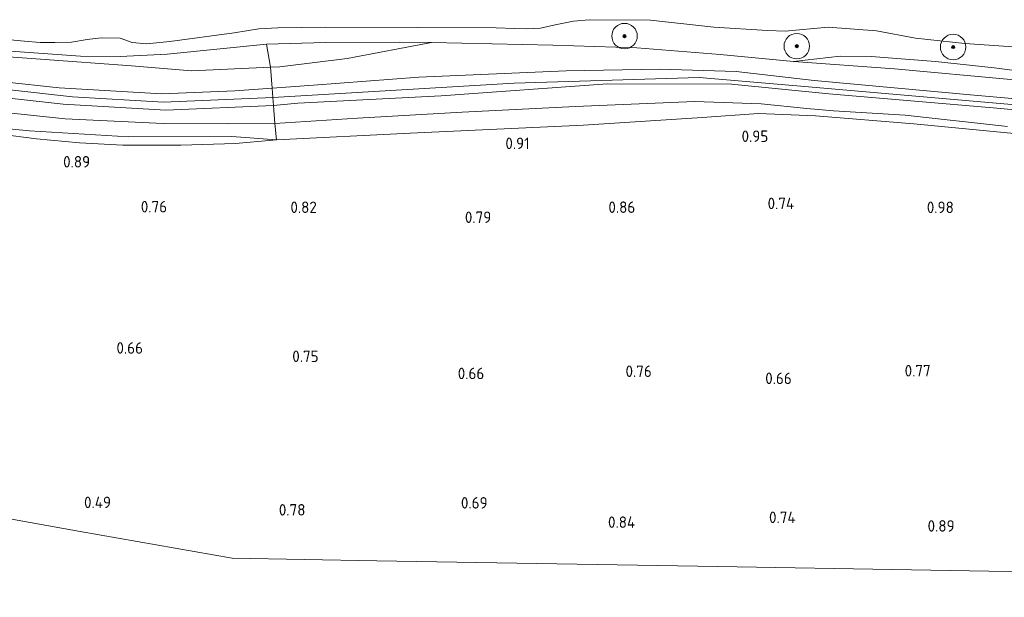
# Model space of a CAD drawing. Extents: x 126429 to 133038, y 413091 to 414846.
# Tile 102 of 256: x 128356 to 128511, y 413340 to 413430. Entities that reach past the tile are written whole.
import ezdxf
from ezdxf.enums import TextEntityAlignment as Align
from ezdxf.lldxf.tags import DXFTag

# ---------------------------------------------------------------- set-up
doc = ezdxf.new("R2010")
doc.units = 0
for name, color, linetype, lineweight in [('B-ME-GR-BOOM-S', 90, 'Continuous', 25), ('B-ME-GR-GRAS-GV', 60, 'Continuous', 13), ('B-ME-GW-OPHOGING_KRUIN-G', 90, 'Continuous', 18), ('B-ME-GW-TALUD_KRUIN-G', 90, 'Continuous', 18), ('B-ME-GW-TALUD_TEEN-G', 90, 'Continuous', 18), ('B-ME-IE-TERREINAFSCHEIDING_DOORGANG-G', 210, 'Continuous', 18), ('B-ME-IE-TERREINAFSCHEIDING_KUNSTMATIG_HEKWERK-G', 20, 'IE-TERREINAFSCHEIDING-KUNSTMATIG', 18), ('B-ME-KG-GRENS_OPNAME-G', 210, 'KG-OPNAME', 18), ('B-ME-OB-OEVERVOORZIENING-G', 7, 'Continuous', 18), ('B-ME-OG-HOOGTEPUNT-S', 7, 'Continuous', 25), ('B-ME-OG-WATER_RIVIER-GV', 130, 'Continuous', 18)]:
    doc.layers.add(name, color=color, linetype=linetype, lineweight=lineweight)
doc.styles.add('NLCS-ISO-ANNOTATIVE-T18', font='NLCS-ISO.ttf', dxfattribs={"height": 1.8})
doc.styles.get("Standard").update_dxf_attribs({"font": 'arial.ttf'})
doc.linetypes.add('IE-TERREINAFSCHEIDING-KUNSTMATIG', pattern='A,4,[82,NLCS.SHX,S=0.75,R=90,X=0,Y=0],4,-2', length=10)
tags = doc.linetypes.add('KG-OPNAME', pattern='A,5.5,-2,["O",Standard,S=1.8,R=0,X=-0.5,Y=-0.9],-2,5.5,-2,[5,NLCS.SHX,S=0.75,R=0,X=0,Y=0],-2', length=19).pattern_tags.tags
tags[6] = DXFTag(74, 10)

# ---------------------------------------------------------------- blocks, each defined once
blk = doc.blocks.new('SAL-HOOGTELABEL-SO')
at = {"color": 0, "linetype": 'ByBlock', "lineweight": -2, "style": 'NLCS-ISO-ANNOTATIVE-T18'}
blk.add_attdef('HOOGTE', text='', height=1.8, dxfattribs=at).set_placement((2.79, 0), align=Align.RIGHT)
blk = doc.blocks.new('SGR-BOOM_01-SO')
at = {"linetype": 'ByBlock', "lineweight": 18}
h = blk.add_hatch(color=0, dxfattribs=at)
h.dxf.hatch_style = 1
edge = h.paths.add_edge_path()
edge.add_arc((0, 0), 0.25, 0, 360)
at = {"color": 0, "linetype": 'ByBlock', "lineweight": 18}
for radius in [2, 0.25]:
    blk.add_circle((0, 0), radius, dxfattribs=at)

msp = doc.modelspace()

# ---------------------------------------------------------------- linework, layer by layer
at = {"layer": 'B-ME-GR-GRAS-GV'}
for points in [[(128354.11, 413427.275, 0.7), (128356.895, 413426.976, 0.7), (128359.327, 413426.789, 0.7), (128361.637, 413426.782, 0.7), (128364.278, 413426.817, 0.7), (128366.751, 413427.237, 0.7), (128368.916, 413427.539, 0.7), (128371.909, 413427.438, 0.7), (128373.822, 413426.806, 0.7), (128376.05, 413426.548, 0.7), (128379.689, 413426.939, 0.7), (128389.801, 413428.285, 0.7), (128393.701, 413428.923, 0.7), (128396.674, 413429.077, 0.7), (128404.19, 413429.168, 0.7), (128418.583, 413429.163, 0.7), (128430.944, 413429.082, 0.7), (128433.835, 413428.984, 0.7), (128435.687, 413428.938, 0.7), (128437.897, 413429.01, 0.7), (128440.221, 413429.561, 0.7), (128443.103, 413430.123, 0.7), (128445.572, 413430.366, 0.7), (128455.166, 413430.303, 0.7), (128465.14, 413429.165, 0.7), (128473.556, 413428.675, 0.7), (128476.295, 413428.581, 0.7), (128483.09, 413429.214, 0.7), (128490.659, 413428.59, 0.7), (128496.767, 413427.45, 0.7), (128504.532, 413426.618, 0.7), (128512.916, 413426.072, 0.7)], [(128522.837, 413421.036, 1.144), (128509.127, 413422.819, 1.134), (128499.896, 413423.796, 1.162), (128489.804, 413424.572, 1.158), (128484.974, 413424.657, 1.167), (128477.626, 413423.788, 1.2), (128466.103, 413424.877, 1.282), (128453.049, 413425.935, 1.128), (128439.847, 413426.368, 1.232), (128420.794, 413426.786, 1.148), (128415.755, 413426.838, 1.064), (128404.129, 413426.762, 1.008), (128394.905, 413426.503, 0.935), (128379.278, 413424.937, 0.99), (128371.919, 413424.584, 0.99), (128365.709, 413424.638, 0.999), (128345.111, 413426.081, 1.053)], [(128530.897, 413416.337, 2.445), (128505.986, 413418.517, 2.487), (128480.872, 413420.823, 2.364), (128468.602, 413422.205, 2.557), (128456.638, 413422.607, 2.525), (128441.956, 413422.333, 2.515), (128418.795, 413421.328, 2.539), (128402.254, 413420.071, 2.501), (128395.788, 413419.613, 2.351), (128395.489, 413422.887, 1.163), (128396.956, 413422.955, 1.167), (128407.533, 413424.292, 1.106), (128420.794, 413426.786, 1.148), (128439.847, 413426.368, 1.232), (128453.049, 413425.935, 1.128), (128466.103, 413424.877, 1.282), (128477.626, 413423.788, 1.2), (128493.499, 413422.658, 1.228), (128511.725, 413420.948, 1.251)], [(128530.506, 413414.45, 2.66), (128510.186, 413416.429, 2.572), (128483.159, 413418.738, 2.436), (128467.914, 413420.241, 2.721), (128448.43, 413420.275, 2.627), (128422.324, 413418.394, 2.637), (128399.811, 413417.241, 2.446), (128396.009, 413416.884, 2.446), (128395.904, 413418.17, 2.465), (128395.788, 413419.613, 2.351), (128402.254, 413420.071, 2.501), (128418.795, 413421.328, 2.539), (128441.956, 413422.333, 2.515), (128456.638, 413422.607, 2.525), (128468.602, 413422.205, 2.557), (128480.872, 413420.823, 2.364), (128505.986, 413418.517, 2.487), (128530.897, 413416.337, 2.445)], [(128511.216, 413413.612, 1.192), (128495.141, 413415.36, 1.205), (128483.913, 413416.072, 1.342), (128479.745, 413416.394, 1.17), (128472.555, 413417.158, 1.195), (128462.129, 413417.495, 1.195), (128443.426, 413416.745, 1.383), (128425.582, 413415.821, 1.433), (128409.159, 413414.887, 1.195), (128396.217, 413414.043, 1.183), (128396.009, 413416.884, 2.446), (128399.811, 413417.241, 2.446), (128422.324, 413418.394, 2.637), (128448.43, 413420.275, 2.627), (128467.914, 413420.241, 2.721), (128483.159, 413418.738, 2.436), (128510.186, 413416.429, 2.572), (128530.506, 413414.45, 2.66)], [(128522.071, 413411.547, 1.032), (128496.5, 413414.004, 1.195), (128481.104, 413415.285, 1.13), (128472.106, 413415.658, 1.088), (128463.277, 413414.99, 0.966), (128444.661, 413413.784, 0.91), (128417.466, 413412.525, 0.878), (128396.45, 413411.487, 0.78), (128396.217, 413414.043, 1.183), (128409.159, 413414.887, 1.195), (128425.582, 413415.821, 1.433), (128443.426, 413416.745, 1.383), (128462.129, 413417.495, 1.195), (128472.555, 413417.158, 1.195), (128479.745, 413416.394, 1.17), (128483.913, 413416.072, 1.342), (128495.141, 413415.36, 1.205), (128511.216, 413413.612, 1.192)], [(128526.46, 413343.447, 0.808), (128496.144, 413343.961, 0.803), (128465.759, 413344.476, 0.742), (128437.329, 413344.958, 0.719), (128412.229, 413345.383, 0.663), (128389.49, 413345.769, 0.654), (128365.638, 413350.002, 0.644), (128340.001, 413354.603, 0.318), (128344.207, 413413.44, 0.603), (128353.065, 413412.381, 0.903), (128358.783, 413411.628, 0.828), (128365.52, 413411.028, 0.778), (128372.34, 413410.679, 0.79), (128381.428, 413410.68, 0.778), (128390.014, 413410.922, 0.79), (128396.45, 413411.487, 0.78), (128417.466, 413412.525, 0.878), (128444.661, 413413.784, 0.91), (128463.277, 413414.99, 0.966), (128472.106, 413415.658, 1.088), (128481.104, 413415.285, 1.13), (128496.5, 413414.004, 1.195), (128522.071, 413411.547, 1.032)]]:
    msp.add_polyline3d(points, dxfattribs=at)
for points in [[(128394.905, 413426.503, 0.935), (128395.489, 413422.887, 1.163), (128383.128, 413422.313, 1.134), (128373.671, 413423.118, 1.102), (128345.049, 413425.218, 0.896), (128345.111, 413426.081, 1.053), (128365.709, 413424.638, 0.999), (128371.919, 413424.584, 0.99), (128379.278, 413424.937, 0.99)], [(128396.956, 413422.955, 1.167), (128395.489, 413422.887, 1.163), (128394.905, 413426.503, 0.935), (128404.129, 413426.762, 1.008), (128415.755, 413426.838, 1.064), (128420.794, 413426.786, 1.148), (128407.533, 413424.292, 1.106)], [(128373.671, 413423.118, 1.102), (128383.128, 413422.313, 1.134), (128395.489, 413422.887, 1.163), (128395.788, 413419.613, 2.351), (128389.916, 413419.169, 2.45), (128378.456, 413418.723, 2.469), (128362.313, 413419.665, 2.553), (128344.788, 413421.555, 2.376), (128345.049, 413425.218, 0.896)], [(128641.329, 413408.58, 1.172), (128639.032, 413408.449, 1.172), (128636.278, 413408.605, 1.19), (128616.669, 413410.406, 1.148), (128595.772, 413412.322, 1.195), (128572.456, 413414.529, 1.2), (128551.687, 413417.001, 1.19), (128532.167, 413418.808, 1.195), (128511.725, 413420.948, 1.251), (128493.499, 413422.658, 1.228), (128477.626, 413423.788, 1.2), (128484.974, 413424.657, 1.167), (128489.804, 413424.572, 1.158), (128499.896, 413423.796, 1.162), (128509.127, 413422.819, 1.134), (128522.837, 413421.036, 1.144), (128540.872, 413419.285, 1.13), (128564.111, 413416.56, 1.13), (128582.305, 413414.529, 1.106), (128600.809, 413412.796, 1.011), (128617.769, 413411.389, 1.088), (128633.235, 413410.161, 1.164), (128642.439, 413409.183, 1.228)], [(128362.313, 413419.665, 2.553), (128378.456, 413418.723, 2.469), (128389.916, 413419.169, 2.45), (128395.788, 413419.613, 2.351), (128395.904, 413418.17, 2.465), (128396.009, 413416.884, 2.446), (128379.091, 413416.13, 2.683), (128362.952, 413417.114, 2.688), (128344.616, 413419.15, 2.628), (128344.788, 413421.555, 2.376)], [(128362.952, 413417.114, 2.688), (128379.091, 413416.13, 2.683), (128396.009, 413416.884, 2.446), (128396.217, 413414.043, 1.183), (128388.828, 413414, 1.408), (128378.65, 413414.077, 1.708), (128363.284, 413414.792, 1.783), (128344.447, 413416.786, 1.658), (128344.616, 413419.15, 2.628)], [(128378.65, 413414.077, 1.708), (128388.828, 413414, 1.408), (128396.217, 413414.043, 1.183), (128396.45, 413411.487, 0.78), (128389.44, 413412.021, 1.279), (128373.246, 413411.971, 1.452), (128357.703, 413412.917, 1.391), (128344.263, 413414.219, 1.134), (128344.447, 413416.786, 1.658), (128363.284, 413414.792, 1.783)], [(128357.703, 413412.917, 1.391), (128373.246, 413411.971, 1.452), (128389.44, 413412.021, 1.279), (128396.45, 413411.487, 0.78), (128390.014, 413410.922, 0.79), (128381.428, 413410.68, 0.778), (128372.34, 413410.679, 0.79), (128365.52, 413411.028, 0.778), (128358.783, 413411.628, 0.828), (128353.065, 413412.381, 0.903), (128344.207, 413413.44, 0.603), (128344.263, 413414.219, 1.134)]]:
    msp.add_polyline3d(points, close=True, dxfattribs=at)
at = {"layer": 'B-ME-GW-OPHOGING_KRUIN-G'}
msp.add_polyline3d([(128344.709, 413420.452, 2.564), (128364.429, 413418.224, 2.739), (128378.691, 413417.43, 2.666), (128395.904, 413418.17, 2.465), (128433.748, 413420.38, 2.707), (128462.833, 413421.29, 2.712), (128480.001, 413419.814, 2.466), (128511.852, 413417.03, 2.462), (128544.654, 413413.986, 2.51), (128573.298, 413411.127, 2.712), (128603.97, 413408.243, 2.641), (128631.529, 413405.101, 2.651), (128652.122, 413401.998, 2.879), (128675.374, 413402.761, 3.136), (128694.208, 413404.206, 3.08), (128710.189, 413405.324, 3.103)], dxfattribs=at)
at = {"layer": 'B-ME-GW-TALUD_KRUIN-G'}
for points in [[(128344.788, 413421.555, 2.376), (128362.313, 413419.665, 2.553), (128378.456, 413418.723, 2.469), (128389.916, 413419.169, 2.45), (128395.788, 413419.613, 2.351), (128402.254, 413420.071, 2.501), (128418.795, 413421.328, 2.539), (128441.956, 413422.333, 2.515), (128456.638, 413422.607, 2.525), (128468.602, 413422.205, 2.557), (128480.872, 413420.823, 2.364), (128505.986, 413418.517, 2.487), (128530.897, 413416.337, 2.445), (128555.004, 413413.841, 2.581), (128578.795, 413411.219, 2.646), (128608.974, 413408.709, 2.59), (128631.413, 413406.207, 2.585), (128648.257, 413403.238, 2.632), (128656.925, 413403.071, 2.735), (128671.917, 413404.008, 2.875), (128692.176, 413405.42, 2.917), (128710.365, 413407.384, 2.996)], [(128344.616, 413419.15, 2.628), (128362.952, 413417.114, 2.688), (128379.091, 413416.13, 2.683), (128396.009, 413416.884, 2.446), (128399.811, 413417.241, 2.446), (128422.324, 413418.394, 2.637), (128448.43, 413420.275, 2.627), (128467.914, 413420.241, 2.721), (128483.159, 413418.738, 2.436), (128510.186, 413416.429, 2.572), (128530.506, 413414.45, 2.66), (128554.25, 413412.076, 2.462), (128581.943, 413409.647, 2.655), (128609.818, 413406.97, 2.655), (128629.457, 413404.806, 2.744), (128642.148, 413402.454, 2.73), (128654.376, 413400.428, 2.973), (128661.016, 413399.864, 3.015), (128667.203, 413400.58, 3.061), (128692.854, 413402.833, 2.954), (128703.638, 413403.146, 3.005), (128710.011, 413403.242, 3.117)]]:
    msp.add_polyline3d(points, dxfattribs=at)
at = {"layer": 'B-ME-GW-TALUD_TEEN-G'}
for points in [[(128345.049, 413425.218, 0.896), (128373.671, 413423.118, 1.102), (128383.128, 413422.313, 1.134), (128395.489, 413422.887, 1.163), (128396.956, 413422.955, 1.167), (128407.533, 413424.292, 1.106), (128420.794, 413426.786, 1.148)], [(128477.626, 413423.788, 1.2), (128493.499, 413422.658, 1.228), (128511.725, 413420.948, 1.251), (128532.167, 413418.808, 1.195), (128551.687, 413417.001, 1.19), (128572.456, 413414.529, 1.2), (128595.772, 413412.322, 1.195), (128616.669, 413410.406, 1.148), (128636.278, 413408.605, 1.19), (128639.032, 413408.449, 1.172), (128641.329, 413408.58, 1.172), (128642.439, 413409.183, 1.228)], [(128511.216, 413413.612, 1.192), (128495.141, 413415.36, 1.205), (128483.913, 413416.072, 1.342), (128479.745, 413416.394, 1.17), (128472.555, 413417.158, 1.195), (128462.129, 413417.495, 1.195), (128443.426, 413416.745, 1.383), (128425.582, 413415.821, 1.433), (128409.159, 413414.887, 1.195), (128396.217, 413414.043, 1.183), (128388.828, 413414, 1.408), (128378.65, 413414.077, 1.708), (128363.284, 413414.792, 1.783), (128344.447, 413416.786, 1.658)], [(128396.45, 413411.487, 0.78), (128390.014, 413410.922, 0.79), (128381.428, 413410.68, 0.778), (128372.34, 413410.679, 0.79), (128365.52, 413411.028, 0.778), (128358.783, 413411.628, 0.828), (128353.065, 413412.381, 0.903), (128344.207, 413413.44, 0.603)]]:
    msp.add_polyline3d(points, dxfattribs=at)
at = {"layer": 'B-ME-IE-TERREINAFSCHEIDING_DOORGANG-G'}
msp.add_polyline3d([(128396.009, 413416.884, 2.446), (128395.904, 413418.17, 2.465), (128395.788, 413419.613, 2.351)], dxfattribs=at)
at = {"layer": 'B-ME-IE-TERREINAFSCHEIDING_KUNSTMATIG_HEKWERK-G'}
for points in [[(128394.905, 413426.503, 0.935), (128379.278, 413424.937, 0.99), (128371.919, 413424.584, 0.99), (128365.709, 413424.638, 0.999), (128345.111, 413426.081, 1.053)], [(128394.905, 413426.503, 0.935), (128404.129, 413426.762, 1.008), (128415.755, 413426.838, 1.064), (128420.794, 413426.786, 1.148)], [(128395.788, 413419.613, 2.351), (128395.489, 413422.887, 1.163), (128394.905, 413426.503, 0.935)], [(128420.794, 413426.786, 1.148), (128439.847, 413426.368, 1.232), (128453.049, 413425.935, 1.128), (128466.103, 413424.877, 1.282), (128477.626, 413423.788, 1.2)], [(128477.626, 413423.788, 1.2), (128484.974, 413424.657, 1.167), (128489.804, 413424.572, 1.158), (128499.896, 413423.796, 1.162), (128509.127, 413422.819, 1.134), (128522.837, 413421.036, 1.144), (128540.872, 413419.285, 1.13), (128564.111, 413416.56, 1.13), (128582.305, 413414.529, 1.106), (128600.809, 413412.796, 1.011), (128617.769, 413411.389, 1.088), (128633.235, 413410.161, 1.164), (128642.439, 413409.183, 1.228), (128649.247, 413407.278, 1.609), (128656.716, 413405.436, 2.277), (128672.209, 413407.278, 2.096), (128678.391, 413407.861, 2.196), (128686.55, 413408.362, 2.196), (128693.599, 413409.073, 2.109), (128698.579, 413409.919, 1.996), (128710.044, 413411.42, 1.791), (128710.307, 413412.205, 1.719), (128711.069, 413415.678, 0.7)], [(128674.698, 413394.759, 1.312), (128662.668, 413393.405, 1.134), (128656.412, 413394.011, 1.167), (128650.709, 413395.066, 1.102), (128642.015, 413397.347, 1.106), (128632.298, 413399.429, 1.069), (128620.825, 413401.241, 1.069), (128609.02, 413402.842, 1.022), (128590.323, 413404.799, 1.06), (128569.651, 413406.71, 1.036), (128548.382, 413408.873, 1.074), (128522.071, 413411.547, 1.032), (128496.5, 413414.004, 1.195), (128481.104, 413415.285, 1.13), (128472.106, 413415.658, 1.088), (128463.277, 413414.99, 0.966), (128444.661, 413413.784, 0.91), (128417.466, 413412.525, 0.878), (128396.45, 413411.487, 0.78), (128396.217, 413414.043, 1.183), (128396.009, 413416.884, 2.446)], [(128396.45, 413411.487, 0.78), (128389.44, 413412.021, 1.279), (128373.246, 413411.971, 1.452), (128357.703, 413412.917, 1.391), (128344.263, 413414.219, 1.134)]]:
    msp.add_polyline3d(points, dxfattribs=at)
at = {"layer": 'B-ME-KG-GRENS_OPNAME-G'}
msp.add_polyline3d([(128340.001, 413354.603, 0.318), (128365.638, 413350.002, 0.644), (128389.49, 413345.769, 0.654), (128412.229, 413345.383, 0.663), (128437.329, 413344.958, 0.719), (128465.759, 413344.476, 0.742), (128496.144, 413343.961, 0.803), (128526.46, 413343.447, 0.808), (128558.397, 413342.906, 0.78), (128589.024, 413342.387, 0.775), (128635.187, 413341.605, 0.756), (128659.414, 413341.194, 1.022), (128692.929, 413340.626, 0.938), (128704.565, 413339.646, 0.924)], dxfattribs=at)
at = {"layer": 'B-ME-OB-OEVERVOORZIENING-G'}
msp.add_polyline3d([(128354.11, 413427.275, 0.7), (128356.895, 413426.976, 0.7), (128359.327, 413426.789, 0.7), (128361.637, 413426.782, 0.7), (128364.278, 413426.817, 0.7), (128366.751, 413427.237, 0.7), (128368.916, 413427.539, 0.7), (128371.909, 413427.438, 0.7), (128373.822, 413426.806, 0.7), (128376.05, 413426.548, 0.7), (128379.689, 413426.939, 0.7), (128389.801, 413428.285, 0.7), (128393.701, 413428.923, 0.7), (128396.674, 413429.077, 0.7), (128404.19, 413429.168, 0.7), (128418.583, 413429.163, 0.7), (128430.944, 413429.082, 0.7), (128433.835, 413428.984, 0.7), (128435.687, 413428.938, 0.7), (128437.897, 413429.01, 0.7), (128440.221, 413429.561, 0.7), (128443.103, 413430.123, 0.7), (128445.572, 413430.366, 0.7), (128455.166, 413430.303, 0.7), (128465.14, 413429.165, 0.7), (128473.556, 413428.675, 0.7), (128476.295, 413428.581, 0.7), (128483.09, 413429.214, 0.7), (128490.659, 413428.59, 0.7), (128496.767, 413427.45, 0.7), (128504.532, 413426.618, 0.7), (128512.916, 413426.072, 0.7)], dxfattribs=at)
at = {"layer": 'B-ME-OG-WATER_RIVIER-GV'}
msp.add_polyline3d([(128512.916, 413426.072, 0.7), (128504.532, 413426.618, 0.7), (128496.767, 413427.45, 0.7), (128490.659, 413428.59, 0.7), (128483.09, 413429.214, 0.7), (128476.295, 413428.581, 0.7), (128473.556, 413428.675, 0.7), (128465.14, 413429.165, 0.7), (128455.166, 413430.303, 0.7), (128445.572, 413430.366, 0.7), (128443.103, 413430.123, 0.7), (128440.221, 413429.561, 0.7), (128437.897, 413429.01, 0.7), (128435.687, 413428.938, 0.7), (128433.835, 413428.984, 0.7), (128430.944, 413429.082, 0.7), (128418.583, 413429.163, 0.7), (128404.19, 413429.168, 0.7), (128396.674, 413429.077, 0.7), (128393.701, 413428.923, 0.7), (128389.801, 413428.285, 0.7), (128379.689, 413426.939, 0.7), (128376.05, 413426.548, 0.7), (128373.822, 413426.806, 0.7), (128371.909, 413427.438, 0.7), (128368.916, 413427.539, 0.7), (128366.751, 413427.237, 0.7), (128364.278, 413426.817, 0.7), (128361.637, 413426.782, 0.7), (128359.327, 413426.789, 0.7), (128356.895, 413426.976, 0.7), (128354.11, 413427.275, 0.7)], dxfattribs=at)

# ---------------------------------------------------------------- block references
at = {"layer": 'B-ME-GR-BOOM-S'}
for p in [(128451.1, 413427.789, 0.7), (128478.143, 413426.207, 0.812), (128502.689, 413426.066, 0.7)]:
    msp.add_blockref('SGR-BOOM_01-SO', p, dxfattribs=at)
at = {"layer": 'B-ME-OG-HOOGTEPUNT-S'}
for p, values in [((128433.407, 413410.046, 0.911), {'HOOGTE': '0.91'}), ((128470.88, 413411.164, 0.948), {'HOOGTE': '0.95'}), ((128364.411, 413407.153, 0.886), {'HOOGTE': '0.89'}), ((128474.945, 413400.613, 0.737), {'HOOGTE': '0.74'}), ((128376.492, 413400.098, 0.762), {'HOOGTE': '0.76'}), ((128400.002, 413400.004, 0.822), {'HOOGTE': '0.82'}), ((128449.997, 413400.017, 0.859), {'HOOGTE': '0.86'}), ((128500.012, 413399.991, 0.98), {'HOOGTE': '0.98'}), ((128427.392, 413398.441, 0.787), {'HOOGTE': '0.79'}), ((128372.706, 413377.909, 0.662), {'HOOGTE': '0.66'}), ((128400.279, 413376.604, 0.748), {'HOOGTE': '0.75'}), ((128452.592, 413374.253, 0.761), {'HOOGTE': '0.76'}), ((128496.373, 413374.336, 0.765), {'HOOGTE': '0.77'}), ((128426.292, 413373.911, 0.662), {'HOOGTE': '0.66'}), ((128474.565, 413373.139, 0.662), {'HOOGTE': '0.66'}), ((128367.688, 413353.658, 0.487), {'HOOGTE': '0.49'}), ((128398.218, 413352.486, 0.784), {'HOOGTE': '0.78'}), ((128426.813, 413353.586, 0.687), {'HOOGTE': '0.69'}), ((128475.169, 413351.312, 0.737), {'HOOGTE': '0.74'}), ((128449.985, 413350.549, 0.84), {'HOOGTE': '0.84'}), ((128500.134, 413349.959, 0.887), {'HOOGTE': '0.89'})]:
    msp.add_blockref('SAL-HOOGTELABEL-SO', p, dxfattribs=at).add_auto_attribs(values)

doc.saveas('drawing.dxf')
